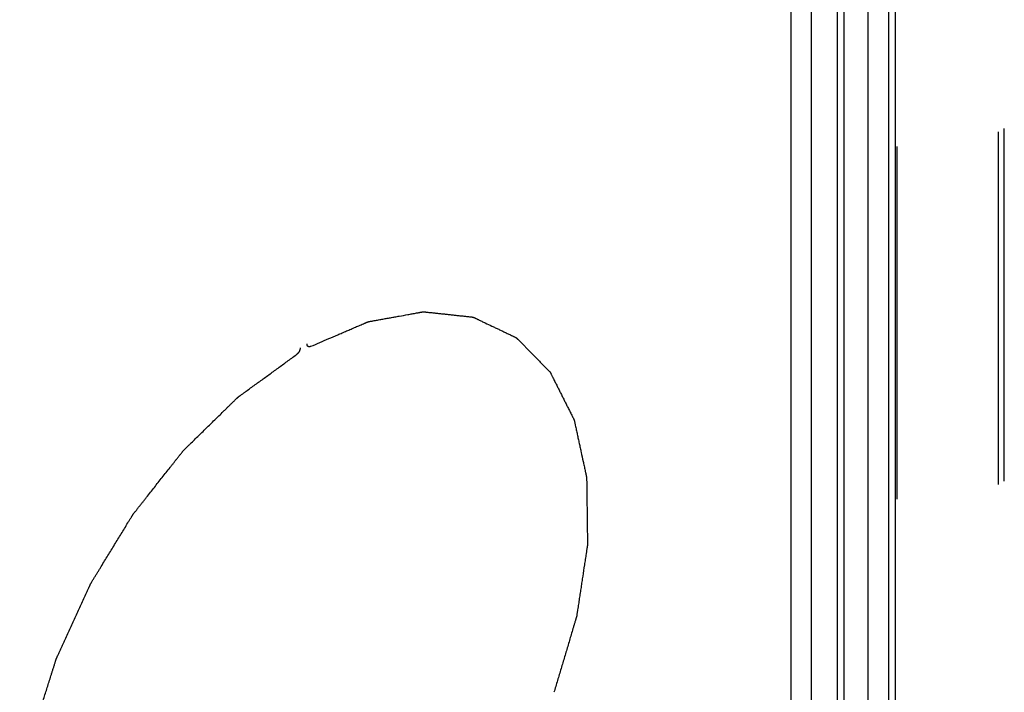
# Model space of a CAD drawing. Header units: inches. Extents: x 6 to 353, y 6 to 228.
# Tile 255 of 256: x 327.18 to 332.75, y 174.35 to 178.15. Entities that reach past the tile are written whole.
import ezdxf

# ---------------------------------------------------------------- set-up
doc = ezdxf.new("R2010")
doc.units = ezdxf.units.IN
doc.header["$LTSCALE"] = 19.946667
doc.header["$MEASUREMENT"] = 0
doc.linetypes.add('HIDDEN', pattern=[0.2, 0.1, -0.1])
doc.layers.get('0').update_dxf_attribs({"linetype": 'CONTINUOUS'})
doc.layers.add('DEFAULT_2', color=7, linetype='HIDDEN')

msp = doc.modelspace()

# ---------------------------------------------------------------- linework, layer by layer
at = {"color": 7, "linetype": 'Continuous'}
for p, q in [((331.5448, 162.6756), (331.5448, 194.0375)), ((331.6608, 162.9861), (331.6608, 193.9705)), ((331.9798, 193.7864), (331.9798, 144.136)), ((332.0983, 143.5273), (332.0983, 193.6067)), ((332.1361, 143.4747), (332.1361, 193.5875)), ((331.8083, 160.1065), (331.8083, 184.7965)), ((331.8461, 160.0538), (331.8461, 184.7443))]:
    msp.add_line(p, q, dxfattribs=at)
for points, knots in [([(328.8272, 176.3064), (328.844, 176.3136), (328.8777, 176.3281), (328.9283, 176.3498), (328.9704, 176.3679), (329.0041, 176.3824), (329.0293, 176.3933), (329.0546, 176.4041), (329.0757, 176.4132), (329.0925, 176.4204), (329.1052, 176.4259), (329.1178, 176.4313), (329.1283, 176.4358), (329.1357, 176.439), (329.1399, 176.4408), (329.1431, 176.4422), (329.1457, 176.4433), (329.1478, 176.4442), (329.1494, 176.4449), (329.1507, 176.4455), (329.1517, 176.4456), (329.1527, 176.4458), (329.154, 176.446), (329.156, 176.4464), (329.1586, 176.4469), (329.1627, 176.4476), (329.1678, 176.4485), (329.1739, 176.4496), (329.1821, 176.4511), (329.1923, 176.4529), (329.2045, 176.4552), (329.2168, 176.4574), (329.2331, 176.4603), (329.2535, 176.464), (329.2781, 176.4684), (329.3026, 176.4728), (329.3352, 176.4787), (329.3679, 176.4846), (329.3965, 176.4898), (329.4128, 176.4927), (329.423, 176.4946), (329.4312, 176.496), (329.4373, 176.4971), (329.4434, 176.4982), (329.4486, 176.4992), (329.4526, 176.4999), (329.4557, 176.5004), (329.4588, 176.501), (329.4613, 176.5015), (329.463, 176.5018), (329.4637, 176.5019), (329.4643, 176.502), (329.4648, 176.5019), (329.4655, 176.5019), (329.4664, 176.5018), (329.4676, 176.5016), (329.4689, 176.5015), (329.4708, 176.5013), (329.474, 176.501), (329.4785, 176.5005), (329.4858, 176.4997), (329.4949, 176.4987), (329.5059, 176.4975), (329.5169, 176.4963), (329.5278, 176.4952), (329.5424, 176.4936), (329.5607, 176.4916), (329.5826, 176.4893), (329.6045, 176.4869), (329.6264, 176.4846), (329.6483, 176.4822), (329.6666, 176.4802), (329.6812, 176.4787), (329.6921, 176.4775), (329.7031, 176.4763), (329.714, 176.4751), (329.7232, 176.4742), (329.7305, 176.4734), (329.735, 176.4729), (329.7382, 176.4725), (329.7401, 176.4723), (329.7414, 176.4722), (329.7426, 176.4721), (329.7435, 176.472), (329.7442, 176.4719), (329.7447, 176.4718), (329.7451, 176.4716), (329.7457, 176.4714), (329.747, 176.4707), (329.749, 176.4698), (329.7514, 176.4686), (329.7538, 176.4675), (329.757, 176.466), (329.761, 176.4641), (329.7658, 176.4618), (329.7706, 176.4595), (329.7769, 176.4565), (329.7849, 176.4527), (329.7977, 176.4466), (329.82, 176.436), (329.8455, 176.4238), (329.8711, 176.4117), (329.8902, 176.4026), (329.9093, 176.3935), (329.9253, 176.3859), (329.9381, 176.3798), (329.9476, 176.3752), (329.9572, 176.3707), (329.9652, 176.3669), (329.9716, 176.3638), (329.9763, 176.3616), (329.9803, 176.3597), (329.9835, 176.3581), (329.9855, 176.3572), (329.9871, 176.3564), (329.9881, 176.356), (329.9889, 176.3556), (329.9897, 176.3552), (329.9905, 176.3544), (329.9914, 176.3535), (329.9927, 176.3522), (329.9942, 176.3506), (329.9961, 176.3487), (329.9986, 176.3462), (330.0029, 176.3418), (330.0092, 176.3354), (330.0166, 176.3278), (330.0241, 176.3202), (330.0341, 176.3101), (330.0465, 176.2975), (330.0615, 176.2823), (330.0764, 176.2671), (330.0914, 176.2519), (330.1063, 176.2367), (330.1188, 176.224), (330.1287, 176.2139), (330.1362, 176.2063), (330.1437, 176.1987), (330.1512, 176.1911), (330.1574, 176.1848), (330.1624, 176.1797), (330.1661, 176.1759), (330.1698, 176.1721), (330.173, 176.169), (330.1754, 176.1665), (330.177, 176.1649), (330.1782, 176.1636), (330.1792, 176.1627), (330.18, 176.1619), (330.1805, 176.1613), (330.1808, 176.161), (330.1811, 176.1608), (330.1812, 176.1604), (330.1814, 176.16), (330.1818, 176.1592), (330.1824, 176.1581), (330.183, 176.1568), (330.1839, 176.155), (330.185, 176.1528), (330.1868, 176.1493), (330.189, 176.1449), (330.1917, 176.1396), (330.1943, 176.1343), (330.1979, 176.1273), (330.2023, 176.1185), (330.2076, 176.1079), (330.2129, 176.0973), (330.2183, 176.0867), (330.2254, 176.0726), (330.2342, 176.055), (330.2448, 176.0339), (330.2555, 176.0127), (330.2661, 175.9916), (330.2767, 175.9704), (330.2856, 175.9528), (330.2927, 175.9387), (330.298, 175.9281), (330.3033, 175.9176), (330.3078, 175.9088), (330.3109, 175.9026), (330.3126, 175.8991), (330.314, 175.8964), (330.3151, 175.8942), (330.316, 175.8925), (330.3166, 175.8911), (330.3172, 175.8901), (330.3174, 175.889), (330.3176, 175.8879), (330.3179, 175.8866), (330.3184, 175.8844), (330.3189, 175.8818), (330.3199, 175.8775), (330.321, 175.8722), (330.3224, 175.8658), (330.3242, 175.8573), (330.3265, 175.8467), (330.3293, 175.8339), (330.3321, 175.8212), (330.3357, 175.8042), (330.3404, 175.7829), (330.3459, 175.7574), (330.3514, 175.7318), (330.3588, 175.6978), (330.3661, 175.6638), (330.3726, 175.634), (330.3763, 175.617), (330.3786, 175.6063), (330.3804, 175.5978), (330.3818, 175.5914), (330.3832, 175.5851), (330.3843, 175.5797), (330.3852, 175.5755), (330.3859, 175.5723), (330.3866, 175.5691), (330.3872, 175.5665), (330.3876, 175.5647), (330.3877, 175.5639), (330.3879, 175.5634), (330.3879, 175.5626), (330.3879, 175.5617), (330.3879, 175.5605), (330.3879, 175.5589), (330.3879, 175.5571), (330.388, 175.5546), (330.388, 175.5503), (330.3881, 175.5441), (330.3882, 175.5342), (330.3884, 175.5218), (330.3886, 175.5069), (330.3888, 175.4921), (330.3889, 175.4772), (330.3892, 175.4574), (330.3895, 175.4327), (330.3899, 175.403), (330.3903, 175.3733), (330.3906, 175.3436), (330.391, 175.3139), (330.3913, 175.2891), (330.3916, 175.2693), (330.3918, 175.2545), (330.3919, 175.2396), (330.3921, 175.2248), (330.3923, 175.2124), (330.3924, 175.2025), (330.3925, 175.1963), (330.3925, 175.192), (330.3926, 175.1895), (330.3926, 175.1877), (330.3926, 175.1861), (330.3926, 175.1849), (330.3926, 175.1839), (330.3927, 175.1832), (330.3925, 175.1825), (330.3924, 175.1815), (330.3921, 175.1794), (330.3916, 175.1761), (330.391, 175.1721), (330.3904, 175.1682), (330.3896, 175.1629), (330.3886, 175.1563), (330.3874, 175.1484), (330.3862, 175.1405), (330.3846, 175.1299), (330.3826, 175.1167), (330.3794, 175.0956), (330.3737, 175.0587), (330.3673, 175.0165), (330.3609, 174.9742), (330.3561, 174.9426), (330.3513, 174.9109), (330.3473, 174.8845), (330.3441, 174.8634), (330.3417, 174.8476), (330.3393, 174.8318), (330.3373, 174.8186), (330.3357, 174.808), (330.3345, 174.8001), (330.3333, 174.7922), (330.3324, 174.7863), (330.3318, 174.7823), (330.3316, 174.7806), (330.3313, 174.7793), (330.3312, 174.778), (330.3306, 174.7763), (330.33, 174.7742), (330.3292, 174.7714), (330.3281, 174.7679), (330.3269, 174.7637), (330.3252, 174.7581), (330.3223, 174.7483), (330.3181, 174.7344), (330.3115, 174.712), (330.3031, 174.6841), (330.2931, 174.6506), (330.2831, 174.617), (330.2731, 174.5835), (330.2598, 174.5388), (330.2431, 174.483), (330.2231, 174.4159), (330.2098, 174.3712), (330.2031, 174.3489)], [0, 0, 0, 0, 0.015625, 0.03125, 0.046875, 0.054688, 0.0625, 0.070312, 0.078125, 0.082031, 0.085938, 0.089844, 0.09375, 0.095703, 0.09668, 0.097656, 0.098633, 0.099121, 0.099609, 0.100098, 0.100342, 0.100586, 0.101074, 0.101562, 0.102539, 0.103516, 0.105469, 0.107422, 0.109375, 0.113281, 0.117188, 0.121094, 0.125, 0.132812, 0.140625, 0.148438, 0.15625, 0.171875, 0.179688, 0.183594, 0.1875, 0.189453, 0.191406, 0.193359, 0.195312, 0.196289, 0.197266, 0.198242, 0.199219, 0.199707, 0.199829, 0.199951, 0.200195, 0.200439, 0.200684, 0.201172, 0.20166, 0.202148, 0.203125, 0.205078, 0.207031, 0.210938, 0.214844, 0.21875, 0.222656, 0.226562, 0.234375, 0.242188, 0.25, 0.257812, 0.265625, 0.273438, 0.277344, 0.28125, 0.285156, 0.289062, 0.292969, 0.294922, 0.296875, 0.297852, 0.29834, 0.298828, 0.299316, 0.299561, 0.299805, 0.300049, 0.300171, 0.300293, 0.300781, 0.301758, 0.302734, 0.303711, 0.304688, 0.306641, 0.308594, 0.310547, 0.3125, 0.316406, 0.320312, 0.328125, 0.34375, 0.351562, 0.359375, 0.367188, 0.375, 0.378906, 0.382812, 0.386719, 0.390625, 0.392578, 0.394531, 0.396484, 0.397461, 0.398438, 0.398926, 0.399414, 0.399658, 0.399902, 0.400391, 0.400879, 0.401367, 0.402344, 0.40332, 0.404297, 0.40625, 0.410156, 0.414062, 0.417969, 0.421875, 0.429688, 0.4375, 0.445312, 0.453125, 0.460938, 0.46875, 0.472656, 0.476562, 0.480469, 0.484375, 0.488281, 0.490234, 0.492188, 0.494141, 0.496094, 0.49707, 0.498047, 0.498535, 0.499023, 0.499512, 0.499756, 0.499878, 0.5, 0.500122, 0.500244, 0.500488, 0.500977, 0.501465, 0.501953, 0.50293, 0.503906, 0.505859, 0.507812, 0.509766, 0.511719, 0.515625, 0.519531, 0.523438, 0.527344, 0.53125, 0.539062, 0.546875, 0.554688, 0.5625, 0.570312, 0.578125, 0.582031, 0.585938, 0.589844, 0.59375, 0.595703, 0.59668, 0.597656, 0.598633, 0.599121, 0.599609, 0.600098, 0.600342, 0.600586, 0.601074, 0.601562, 0.602539, 0.603516, 0.605469, 0.607422, 0.609375, 0.613281, 0.617188, 0.621094, 0.625, 0.632812, 0.640625, 0.648438, 0.65625, 0.671875, 0.679688, 0.683594, 0.6875, 0.689453, 0.691406, 0.693359, 0.695312, 0.696289, 0.697266, 0.698242, 0.699219, 0.699707, 0.699829, 0.699951, 0.700195, 0.700439, 0.700684, 0.701172, 0.70166, 0.702148, 0.703125, 0.705078, 0.707031, 0.710938, 0.714844, 0.71875, 0.722656, 0.726562, 0.734375, 0.742188, 0.75, 0.757812, 0.765625, 0.773438, 0.777344, 0.78125, 0.785156, 0.789062, 0.792969, 0.794922, 0.796875, 0.797852, 0.79834, 0.798828, 0.799316, 0.799561, 0.799805, 0.800049, 0.800171, 0.800293, 0.800781, 0.801758, 0.802734, 0.803711, 0.804688, 0.806641, 0.808594, 0.810547, 0.8125, 0.816406, 0.820312, 0.828125, 0.84375, 0.851562, 0.859375, 0.867188, 0.875, 0.878906, 0.882812, 0.886719, 0.890625, 0.892578, 0.894531, 0.896484, 0.898438, 0.898926, 0.899414, 0.899658, 0.899902, 0.900391, 0.900879, 0.901367, 0.902344, 0.90332, 0.904297, 0.90625, 0.910156, 0.914062, 0.921875, 0.929688, 0.9375, 0.945312, 0.953125, 0.96875, 0.984375, 1, 1, 1, 1]), ([(328.7663, 176.2978), (328.7662, 176.2969), (328.7661, 176.2956), (328.766, 176.2938), (328.7659, 176.2927), (328.7658, 176.2918), (328.7656, 176.2909), (328.7653, 176.2897), (328.765, 176.2883), (328.7647, 176.2871), (328.7644, 176.2862), (328.7642, 176.2853), (328.7637, 176.2841), (328.7632, 176.2826), (328.7624, 176.2808), (328.7617, 176.2788), (328.7606, 176.277), (328.7599, 176.2757), (328.7591, 176.2743), (328.7582, 176.2725), (328.7569, 176.2709), (328.7557, 176.2692), (328.7547, 176.268), (328.754, 176.2669), (328.7533, 176.2663), (328.7526, 176.2656), (328.7517, 176.2647), (328.7507, 176.2636), (328.7498, 176.2628), (328.7492, 176.2621), (328.7484, 176.2616), (328.7475, 176.2609), (328.746, 176.2598), (328.745, 176.259), (328.7442, 176.2585)], [0, 0, 0, 0, 0.0625, 0.09375, 0.125, 0.140625, 0.15625, 0.1875, 0.21875, 0.25, 0.265625, 0.28125, 0.3125, 0.34375, 0.375, 0.4375, 0.46875, 0.5, 0.53125, 0.5625, 0.625, 0.65625, 0.6875, 0.71875, 0.734375, 0.75, 0.78125, 0.8125, 0.84375, 0.859375, 0.875, 0.90625, 0.9375, 1, 1, 1, 1]), ([(328.8272, 176.3064), (328.8265, 176.3061), (328.8254, 176.3056), (328.8239, 176.305), (328.8231, 176.3047), (328.8226, 176.3044), (328.8222, 176.3043), (328.8218, 176.3042), (328.8212, 176.3041), (328.8206, 176.304), (328.8197, 176.3039), (328.8188, 176.3038), (328.8181, 176.3037), (328.8174, 176.3036), (328.8167, 176.3038), (328.8158, 176.3039), (328.8149, 176.3041), (328.8141, 176.3042), (328.8135, 176.3043), (328.8132, 176.3044), (328.813, 176.3046), (328.8127, 176.3048), (328.8122, 176.3051), (328.8115, 176.3055), (328.8109, 176.3059), (328.8104, 176.3062), (328.8101, 176.3064), (328.8098, 176.3066), (328.8096, 176.3068), (328.8093, 176.3073), (328.8088, 176.3079), (328.8082, 176.3087), (328.8077, 176.3094), (328.8072, 176.31), (328.807, 176.3107), (328.8067, 176.3114), (328.8065, 176.3123), (328.8061, 176.3133), (328.8058, 176.3141), (328.8056, 176.3147), (328.8056, 176.3151), (328.8055, 176.3157), (328.8055, 176.3166), (328.8053, 176.3182), (328.8052, 176.3194), (328.8052, 176.3203)], [0, 0, 0, 0, 0.0625, 0.09375, 0.125, 0.132812, 0.140625, 0.15625, 0.171875, 0.1875, 0.21875, 0.25, 0.265625, 0.28125, 0.3125, 0.34375, 0.375, 0.40625, 0.421875, 0.429688, 0.4375, 0.453125, 0.46875, 0.5, 0.53125, 0.546875, 0.5625, 0.570312, 0.578125, 0.59375, 0.625, 0.65625, 0.6875, 0.71875, 0.734375, 0.75, 0.78125, 0.8125, 0.84375, 0.859375, 0.867188, 0.875, 0.90625, 0.9375, 1, 1, 1, 1]), ([(327.3683, 172.7122), (327.3617, 172.7265), (327.3486, 172.7551), (327.3289, 172.798), (327.3125, 172.8338), (327.2994, 172.8624), (327.2896, 172.8838), (327.2797, 172.9053), (327.2715, 172.9231), (327.265, 172.9374), (327.2601, 172.9482), (327.2551, 172.9589), (327.251, 172.9678), (327.2482, 172.9741), (327.2465, 172.9776), (327.2453, 172.9803), (327.2443, 172.9826), (327.2434, 172.9843), (327.2428, 172.9857), (327.2423, 172.9868), (327.2421, 172.9879), (327.2419, 172.989), (327.2417, 172.9904), (327.2412, 172.9926), (327.2407, 172.9954), (327.2399, 172.9998), (327.2389, 173.0053), (327.2376, 173.0119), (327.236, 173.0208), (327.2339, 173.0318), (327.2314, 173.0451), (327.229, 173.0583), (327.2257, 173.076), (327.2215, 173.0981), (327.2166, 173.1246), (327.2116, 173.1511), (327.205, 173.1864), (327.1984, 173.2218), (327.1926, 173.2527), (327.1893, 173.2704), (327.1872, 173.2814), (327.1856, 173.2903), (327.1844, 173.2969), (327.1831, 173.3035), (327.1821, 173.309), (327.1813, 173.3135), (327.1806, 173.3168), (327.18, 173.3201), (327.1795, 173.3228), (327.1792, 173.3246), (327.179, 173.3255), (327.1789, 173.326), (327.1789, 173.3268), (327.1789, 173.3277), (327.1789, 173.3289), (327.179, 173.3305), (327.179, 173.3323), (327.179, 173.3348), (327.179, 173.3391), (327.1791, 173.3453), (327.1792, 173.3551), (327.1793, 173.3675), (327.1795, 173.3823), (327.1796, 173.397), (327.1798, 173.4118), (327.18, 173.4316), (327.1802, 173.4562), (327.1805, 173.4858), (327.1808, 173.5154), (327.1811, 173.545), (327.1814, 173.5746), (327.1817, 173.5992), (327.1819, 173.6189), (327.182, 173.6337), (327.1822, 173.6485), (327.1823, 173.6633), (327.1824, 173.6756), (327.1825, 173.6855), (327.1826, 173.6917), (327.1827, 173.696), (327.1827, 173.6984), (327.1827, 173.7003), (327.1827, 173.7018), (327.1827, 173.7031), (327.1827, 173.704), (327.1827, 173.7048), (327.1829, 173.7054), (327.183, 173.7065), (327.1834, 173.7087), (327.184, 173.712), (327.1847, 173.7161), (327.1854, 173.7201), (327.1863, 173.7255), (327.1875, 173.7323), (327.1888, 173.7404), (327.1902, 173.7485), (327.1921, 173.7593), (327.1944, 173.7728), (327.1981, 173.7945), (327.2046, 173.8323), (327.212, 173.8755), (327.2194, 173.9188), (327.2249, 173.9512), (327.2305, 173.9836), (327.2351, 174.0107), (327.2388, 174.0323), (327.2416, 174.0485), (327.2444, 174.0647), (327.2467, 174.0782), (327.2485, 174.089), (327.2499, 174.0971), (327.2513, 174.1053), (327.2524, 174.1113), (327.253, 174.1154), (327.2533, 174.1171), (327.2536, 174.1184), (327.2538, 174.1198), (327.2543, 174.1215), (327.255, 174.1235), (327.2558, 174.1263), (327.2569, 174.1297), (327.2582, 174.1338), (327.26, 174.1393), (327.263, 174.1489), (327.2673, 174.1626), (327.2742, 174.1845), (327.2829, 174.2118), (327.2933, 174.2447), (327.3037, 174.2776), (327.3141, 174.3104), (327.3245, 174.3433), (327.3349, 174.3761), (327.3453, 174.409), (327.3539, 174.4364), (327.3608, 174.4583), (327.366, 174.4747), (327.3704, 174.4884), (327.3738, 174.4993), (327.3764, 174.5075), (327.379, 174.5158), (327.3812, 174.5226), (327.3829, 174.5281), (327.384, 174.5315), (327.3849, 174.5342), (327.3855, 174.5363), (327.3861, 174.538), (327.3864, 174.5392), (327.3867, 174.5399), (327.3868, 174.5404), (327.3871, 174.5409), (327.3874, 174.5416), (327.3879, 174.5428), (327.3887, 174.5445), (327.3897, 174.5466), (327.3909, 174.5493), (327.3925, 174.5528), (327.395, 174.5583), (327.3982, 174.5652), (327.402, 174.5734), (327.4057, 174.5817), (327.4108, 174.5927), (327.4171, 174.6064), (327.4247, 174.6229), (327.4348, 174.645), (327.4474, 174.6725), (327.4625, 174.7055), (327.4777, 174.7385), (327.4928, 174.7715), (327.508, 174.8046), (327.5231, 174.8376), (327.5383, 174.8706), (327.5509, 174.8981), (327.561, 174.9201), (327.5673, 174.9339), (327.5717, 174.9435), (327.5743, 174.949), (327.5762, 174.9531), (327.5777, 174.9566), (327.579, 174.9593), (327.5799, 174.9614), (327.5807, 174.9631), (327.5815, 174.9644), (327.5823, 174.9657), (327.5833, 174.9673), (327.5856, 174.9711), (327.5891, 174.9769), (327.5938, 174.9846), (327.5985, 174.9922), (327.6048, 175.0025), (327.6126, 175.0153), (327.622, 175.0306), (327.6314, 175.046), (327.6439, 175.0665), (327.6595, 175.0921), (327.6783, 175.1228), (327.6971, 175.1535), (327.7159, 175.1842), (327.7346, 175.215), (327.7534, 175.2457), (327.7722, 175.2764), (327.7878, 175.302), (327.7988, 175.3199), (327.805, 175.3302), (327.8089, 175.3366), (327.8121, 175.3417), (327.8144, 175.3455), (327.8168, 175.3494), (327.8187, 175.3526), (327.8201, 175.3548), (327.8209, 175.3561), (327.8218, 175.3573), (327.8229, 175.3587), (327.8248, 175.3611), (327.8271, 175.364), (327.8308, 175.3687), (327.8355, 175.3746), (327.8429, 175.384), (327.8521, 175.3957), (327.8633, 175.4098), (327.8744, 175.4239), (327.8855, 175.438), (327.9004, 175.4568), (327.9189, 175.4803), (327.9411, 175.5084), (327.9634, 175.5366), (327.9856, 175.5648), (328.0079, 175.593), (328.0264, 175.6165), (328.0413, 175.6352), (328.0524, 175.6493), (328.0635, 175.6634), (328.0746, 175.6775), (328.0839, 175.6893), (328.0913, 175.6986), (328.096, 175.7045), (328.0997, 175.7092), (328.102, 175.7121), (328.1036, 175.7142), (328.1045, 175.7154), (328.1052, 175.7163), (328.1059, 175.7171), (328.107, 175.7181), (328.1087, 175.7198), (328.1112, 175.7222), (328.1142, 175.7252), (328.1172, 175.7281), (328.1212, 175.7321), (328.1263, 175.737), (328.1323, 175.7428), (328.1383, 175.7487), (328.1503, 175.7605), (328.1684, 175.7781), (328.1924, 175.8017), (328.2165, 175.8252), (328.2406, 175.8487), (328.2646, 175.8723), (328.2887, 175.8958), (328.3128, 175.9193), (328.3328, 175.939), (328.3489, 175.9546), (328.3609, 175.9664), (328.3729, 175.9782), (328.383, 175.988), (328.391, 175.9958), (328.397, 176.0017), (328.403, 176.0076), (328.4075, 176.012), (328.4105, 176.0149), (328.4118, 176.0162), (328.4128, 176.0171), (328.4138, 176.0182), (328.4152, 176.0191), (328.4168, 176.0203), (328.4189, 176.0219), (328.4216, 176.0238), (328.4248, 176.0262), (328.4291, 176.0293), (328.4367, 176.0348), (328.4474, 176.0426), (328.4646, 176.0551), (328.4861, 176.0707), (328.5119, 176.0895), (328.5377, 176.1083), (328.5636, 176.1271), (328.598, 176.1521), (328.641, 176.1834), (328.6926, 176.2209), (328.727, 176.2459), (328.7442, 176.2585)], [0, 0, 0, 0, 0.015625, 0.03125, 0.046875, 0.054688, 0.0625, 0.070312, 0.078125, 0.082031, 0.085938, 0.089844, 0.09375, 0.095703, 0.09668, 0.097656, 0.098633, 0.099121, 0.099609, 0.100098, 0.100342, 0.100586, 0.101074, 0.101562, 0.102539, 0.103516, 0.105469, 0.107422, 0.109375, 0.113281, 0.117188, 0.121094, 0.125, 0.132812, 0.140625, 0.148438, 0.15625, 0.171875, 0.179688, 0.183594, 0.1875, 0.189453, 0.191406, 0.193359, 0.195312, 0.196289, 0.197266, 0.198242, 0.199219, 0.199707, 0.199829, 0.199951, 0.200195, 0.200439, 0.200684, 0.201172, 0.20166, 0.202148, 0.203125, 0.205078, 0.207031, 0.210938, 0.214844, 0.21875, 0.222656, 0.226562, 0.234375, 0.242188, 0.25, 0.257812, 0.265625, 0.273438, 0.277344, 0.28125, 0.285156, 0.289062, 0.292969, 0.294922, 0.296875, 0.297852, 0.29834, 0.298828, 0.299316, 0.299561, 0.299805, 0.300049, 0.300171, 0.300293, 0.300781, 0.301758, 0.302734, 0.303711, 0.304688, 0.306641, 0.308594, 0.310547, 0.3125, 0.316406, 0.320312, 0.328125, 0.34375, 0.351562, 0.359375, 0.367188, 0.375, 0.378906, 0.382812, 0.386719, 0.390625, 0.392578, 0.394531, 0.396484, 0.398438, 0.398926, 0.399414, 0.399658, 0.399902, 0.400391, 0.400879, 0.401367, 0.402344, 0.40332, 0.404297, 0.40625, 0.410156, 0.414062, 0.421875, 0.429688, 0.4375, 0.445312, 0.453125, 0.460938, 0.46875, 0.476562, 0.480469, 0.484375, 0.488281, 0.490234, 0.492188, 0.494141, 0.496094, 0.49707, 0.498047, 0.498535, 0.499023, 0.499512, 0.499756, 0.499878, 0.5, 0.500122, 0.500244, 0.500488, 0.500977, 0.501465, 0.501953, 0.50293, 0.503906, 0.505859, 0.507812, 0.509766, 0.511719, 0.515625, 0.519531, 0.523438, 0.53125, 0.539062, 0.546875, 0.554688, 0.5625, 0.570312, 0.578125, 0.585938, 0.589844, 0.59375, 0.595703, 0.59668, 0.597656, 0.598633, 0.599121, 0.599609, 0.600098, 0.600342, 0.600586, 0.601074, 0.601562, 0.603516, 0.605469, 0.607422, 0.609375, 0.613281, 0.617188, 0.621094, 0.625, 0.632812, 0.640625, 0.648438, 0.65625, 0.664062, 0.671875, 0.679688, 0.6875, 0.691406, 0.693359, 0.695312, 0.696289, 0.697266, 0.698242, 0.699219, 0.699707, 0.699951, 0.700195, 0.700684, 0.701172, 0.702148, 0.703125, 0.705078, 0.707031, 0.710938, 0.714844, 0.71875, 0.722656, 0.726562, 0.734375, 0.742188, 0.75, 0.757812, 0.765625, 0.773438, 0.777344, 0.78125, 0.785156, 0.789062, 0.792969, 0.794922, 0.796875, 0.797852, 0.798828, 0.799316, 0.799561, 0.799805, 0.800049, 0.800293, 0.800781, 0.801758, 0.802734, 0.803711, 0.804688, 0.806641, 0.808594, 0.810547, 0.8125, 0.820312, 0.828125, 0.835938, 0.84375, 0.851562, 0.859375, 0.867188, 0.875, 0.878906, 0.882812, 0.886719, 0.890625, 0.892578, 0.894531, 0.896484, 0.898438, 0.898926, 0.899414, 0.899658, 0.899902, 0.900391, 0.900879, 0.901367, 0.902344, 0.90332, 0.904297, 0.90625, 0.910156, 0.914062, 0.921875, 0.929688, 0.9375, 0.945312, 0.953125, 0.96875, 0.984375, 1, 1, 1, 1])]:
    msp.add_open_spline(points, degree=3, knots=knots, dxfattribs=at)
at = {"layer": 'DEFAULT_2', "color": 7, "linetype": 'HIDDEN'}
for p, q in [((332.7187, 143.6102), (332.7187, 193.723)), ((332.752, 143.6294), (332.752, 193.7422)), ((332.1453, 143.5273), (332.1453, 193.6402))]:
    msp.add_line(p, q, dxfattribs=at)

doc.saveas('drawing.dxf')
